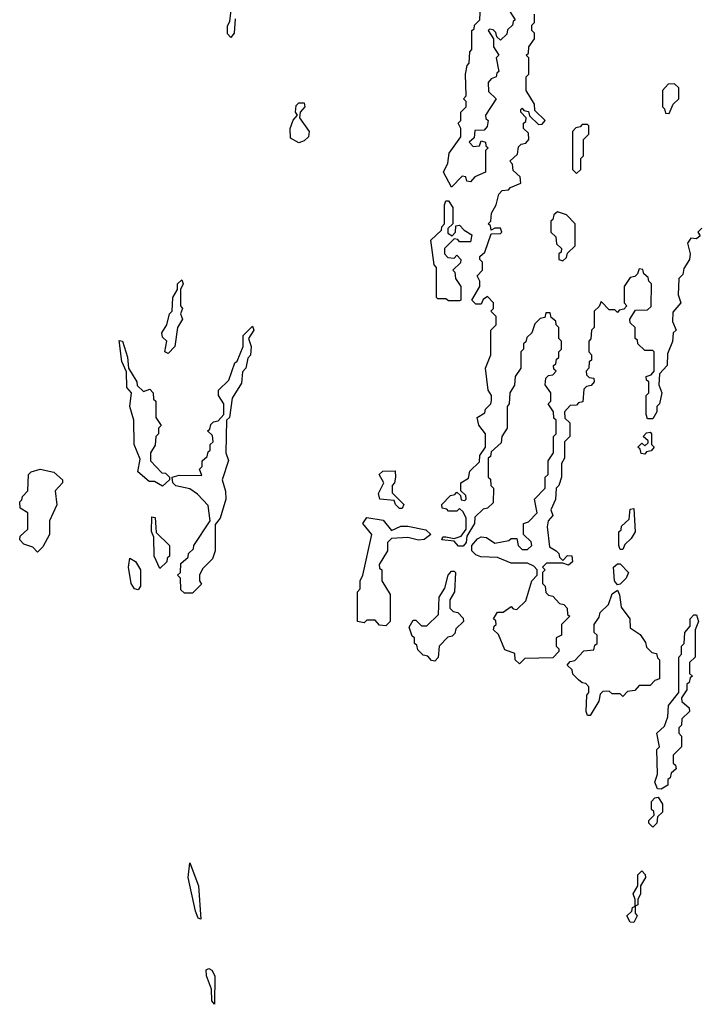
# Model space of a CAD drawing. Extents: x 2776963 to 2884430, y 684484 to 829250.
# Tile 197 of 256: x 2838510 to 2841013, y 791830 to 795445. Entities that reach past the tile are written whole.
import ezdxf

# ---------------------------------------------------------------- set-up
doc = ezdxf.new("R2010")
doc.units = 0

msp = doc.modelspace()

# ---------------------------------------------------------------- linework, layer by layer
at = {"layer": '0CON20XD'}
for points in [[(2839285, 795380), (2839273.6, 795393.6), (2839273, 795423), (2839281.7, 795438.3), (2839292.5, 795535)], [(2840310, 795475), (2840330, 795445), (2840321.7, 795438.3), (2840320, 795425), (2840301.7, 795408.3), (2840298.3, 795391.7), (2840275, 795370), (2840261.7, 795381.7), (2840258.3, 795398.3), (2840248.3, 795408.3), (2840235, 795410), (2840230, 795405), (2840250, 795375), (2840250, 795345), (2840270, 795315), (2840260, 795305), (2840270, 795255), (2840261.7, 795248.3), (2840260, 795235), (2840241.7, 795228.3), (2840230, 795215), (2840231.7, 795181.7), (2840260, 795155), (2840220, 795095), (2840221.7, 795081.7), (2840230, 795075), (2840227, 795053), (2840215, 795040), (2840181.7, 795038.3), (2840178.3, 795011.7), (2840160, 794995), (2840175, 794980), (2840198.3, 794981.7), (2840205, 795000), (2840220, 794995), (2840221.7, 794981.7), (2840230, 794975), (2840220, 794965), (2840220, 794885), (2840181.7, 794868.3), (2840165, 794850), (2840151.7, 794851.7), (2840148.3, 794868.3), (2840135, 794870), (2840095, 794830), (2840066.7, 794885), (2840081.7, 794918.3), (2840087.5, 794955), (2840130, 795015), (2840130, 795045), (2840120, 795065), (2840130, 795075), (2840130, 795105), (2840150, 795125), (2840150, 795145), (2840140, 795155), (2840150, 795165), (2840147.5, 795245), (2840153, 795277), (2840160, 795285), (2840163, 795327), (2840170, 795335), (2840170, 795405), (2840178.3, 795411.7), (2840180, 795425), (2840200, 795445), (2840202.5, 795495)], [(2839301.7, 795448.3), (2839297.5, 795395), (2839285, 795380)], [(2840345, 793080), (2840330, 793095), (2840328.3, 793118.3), (2840291.7, 793131.7), (2840268.3, 793188.3), (2840250, 793205), (2840251.7, 793218.3), (2840260, 793225), (2840258.3, 793238.3), (2840250, 793245), (2840265, 793270), (2840285, 793270), (2840315, 793290), (2840321.7, 793281.7), (2840335, 793280), (2840368.3, 793311.7), (2840390, 793385), (2840410, 793405), (2840410, 793425), (2840398.3, 793438.3), (2840375, 793450), (2840315, 793450), (2840265, 793470), (2840203, 793473), (2840185, 793480), (2840170, 793495), (2840170, 793515), (2840190.7, 793539.3), (2840205, 793546.7), (2840223.9, 793543.9), (2840255, 793522.5), (2840306.7, 793533.3), (2840315, 793540), (2840335, 793540), (2840340, 793515), (2840355, 793500), (2840375, 793500), (2840390, 793515), (2840388.3, 793528.3), (2840360, 793555), (2840360, 793595), (2840378.3, 793601.7), (2840410, 793635), (2840400, 793685), (2840440, 793725), (2840440, 793765), (2840450, 793775), (2840450, 793825), (2840470, 793855), (2840470, 793915), (2840480, 793925), (2840480, 793975), (2840471.7, 793981.7), (2840470, 794005), (2840450, 794035), (2840460, 794045), (2840460, 794075), (2840440, 794105), (2840441.7, 794128.3), (2840451.7, 794138.3), (2840468.3, 794141.7), (2840480, 794155), (2840471.7, 794161.7), (2840470, 794175), (2840478.3, 794181.7), (2840481.7, 794198.3), (2840490, 794205), (2840490, 794225), (2840500, 794235), (2840500, 794265), (2840490, 794275), (2840490, 794315), (2840480, 794325), (2840478.3, 794338.3), (2840461.7, 794351.7), (2840458.3, 794368.3), (2840441.7, 794368.3), (2840438.3, 794351.7), (2840421.7, 794348.3), (2840401.7, 794328.3), (2840390, 794295), (2840371.7, 794278.3), (2840368.3, 794261.7), (2840360, 794255), (2840360, 794235), (2840350, 794225), (2840350, 794165), (2840330, 794135), (2840327, 794103), (2840310, 794075), (2840307.5, 794035), (2840300, 794025), (2840300, 793945), (2840280, 793915), (2840278.3, 793891.7), (2840241.7, 793858.3), (2840238.3, 793841.7), (2840230, 793835), (2840230, 793765), (2840238.3, 793758.3), (2840240, 793735), (2840250, 793725), (2840248.3, 793671.7), (2840228.3, 793651.7), (2840211.7, 793648.3), (2840181.7, 793618.3), (2840180, 793595), (2840151.7, 793548.3), (2840150, 793525), (2840138.3, 793511.7), (2840121.7, 793511.7), (2840105, 793530), (2840060, 793535), (2840063.9, 793546.1), (2840075, 793546.7), (2840105, 793540), (2840131.7, 793548.3), (2840150, 793575), (2840150, 793615), (2840138.3, 793638.3), (2840125, 793650), (2840115, 793640), (2840085, 793640), (2840078.3, 793648.3), (2840061.7, 793651.7), (2840060, 793665), (2840091.7, 793698.3), (2840108.3, 793701.7), (2840115, 793710), (2840128.3, 793698.3), (2840131.7, 793681.7), (2840145, 793680), (2840150, 793685), (2840148.3, 793698.3), (2840130, 793715), (2840130, 793745), (2840158.3, 793761.7), (2840163, 793787), (2840198.3, 793821.7), (2840200, 793845), (2840220, 793875), (2840220, 793925), (2840196.4, 793956.4), (2840190, 793985), (2840218.3, 794001.7), (2840220, 794015), (2840240, 794035), (2840243, 794047), (2840242.5, 794065), (2840230, 794085), (2840220, 794165), (2840240, 794215), (2840240, 794305), (2840260, 794325), (2840260, 794355), (2840240, 794375), (2840250, 794385), (2840250, 794405), (2840228.3, 794428.3), (2840211.7, 794418.3), (2840205, 794400), (2840185, 794400), (2840170, 794415), (2840200, 794465), (2840200, 794485), (2840190, 794505), (2840210, 794525), (2840210, 794555), (2840200, 794565), (2840200, 794575), (2840218.3, 794591.7), (2840241.7, 794658.3), (2840275, 794660), (2840280, 794665), (2840275, 794680), (2840255, 794680), (2840241.7, 794671.7), (2840238.3, 794688.3), (2840230, 794695), (2840240, 794705), (2840242.5, 794735), (2840260, 794765), (2840270, 794805), (2840281.7, 794818.3), (2840305, 794820), (2840311.7, 794828.3), (2840350, 794845), (2840348.3, 794868.3), (2840321.7, 794891.7), (2840320, 794915), (2840310, 794925), (2840338.3, 794951.7), (2840341.7, 794978.3), (2840351.7, 794988.3), (2840368.3, 794991.7), (2840380, 795005), (2840378.3, 795028.3), (2840360, 795045), (2840360, 795065), (2840368.3, 795071.7), (2840370, 795085), (2840350, 795105), (2840350, 795115), (2840355, 795120), (2840361.7, 795111.7), (2840378.3, 795108.3), (2840381.7, 795091.7), (2840415, 795060), (2840428.3, 795061.7), (2840440, 795075), (2840401.7, 795111.7), (2840400, 795135), (2840370, 795185), (2840370, 795235), (2840380, 795245), (2840380, 795305), (2840370, 795315), (2840378.3, 795321.7), (2840380, 795345), (2840400, 795375), (2840400, 795395), (2840390, 795405), (2840390, 795425), (2840400, 795435), (2840400, 795465)], [(2840895, 795100), (2840910, 795135), (2840930, 795155), (2840930, 795195), (2840915, 795210), (2840891.7, 795208.3), (2840870, 795185), (2840870, 795125), (2840878.3, 795118.3), (2840881.7, 795101.7), (2840895, 795100)], [(2839535, 794992.5), (2839505, 795010), (2839503.8, 795045), (2839514.1, 795075.9), (2839530, 795095), (2839523.3, 795105), (2839525, 795130), (2839535, 795140), (2839555, 795140), (2839557.5, 795125), (2839540, 795105), (2839537.5, 795085), (2839572.5, 795035), (2839570, 795015), (2839555, 795000), (2839535, 794992.5)], [(2840555, 794880), (2840570, 794895), (2840570, 794935), (2840580, 794945), (2840580, 795005), (2840600, 795025), (2840600, 795055), (2840595, 795060), (2840575, 795060), (2840568.3, 795051.7), (2840551.7, 795048.3), (2840540, 795035), (2840540, 794895), (2840555, 794880)], [(2840125, 794412.5), (2840085, 794412.5), (2840075, 794420), (2840045, 794420), (2840040, 794425), (2840040, 794535), (2840032.5, 794545), (2840020, 794635), (2840058.3, 794671.7), (2840060, 794685), (2840070, 794695), (2840070, 794765), (2840075, 794780), (2840085, 794780), (2840100, 794755), (2840100, 794695), (2840081.7, 794678.3), (2840081.7, 794661.7), (2840098.3, 794651.7), (2840110, 794665), (2840111.7, 794688.3), (2840125, 794690), (2840141.7, 794671.7), (2840170, 794655), (2840165, 794630), (2840125, 794630), (2840118.3, 794638.3), (2840105, 794640), (2840070, 794605), (2840070, 794585), (2840081.7, 794571.7), (2840105, 794570), (2840115, 794580), (2840130, 794565), (2840128.3, 794551.7), (2840100, 794525), (2840108.3, 794518.3), (2840110, 794495), (2840130, 794465), (2840130, 794415), (2840125, 794412.5)], [(2840505, 794560), (2840518.3, 794571.7), (2840521.7, 794588.3), (2840550, 794615), (2840550, 794695), (2840518.3, 794728.3), (2840485, 794740), (2840471.7, 794728.3), (2840468.3, 794711.7), (2840460, 794705), (2840460, 794665), (2840478.3, 794648.3), (2840481.7, 794621.7), (2840500, 794605), (2840498.3, 794591.7), (2840490, 794585), (2840490, 794565), (2840505, 794560)], [(2841015, 794680), (2841000, 794665), (2841008.3, 794651.7), (2840995, 794640), (2840975, 794642.5), (2840962, 794625), (2840972.5, 794585), (2840970, 794565), (2840948.3, 794531.7), (2840945, 794510), (2840930, 794495), (2840927.5, 794435), (2840937.5, 794405), (2840908.3, 794371.7), (2840907, 794337), (2840920, 794305), (2840910, 794295), (2840907, 794263), (2840888.3, 794218.3), (2840887.5, 794175), (2840860, 794145), (2840857.5, 794105), (2840867.5, 794075), (2840860, 794035), (2840850, 794025), (2840850, 794005), (2840835, 793980), (2840815, 793980), (2840810, 793995), (2840810, 794065), (2840820, 794075), (2840820, 794115), (2840811.7, 794121.7), (2840810, 794135), (2840828.3, 794141.7), (2840840, 794155), (2840840, 794225), (2840835, 794230), (2840805, 794230), (2840780, 794255), (2840778.3, 794268.3), (2840770, 794275), (2840770, 794315), (2840751.7, 794331.7), (2840750, 794345), (2840771.7, 794378.3), (2840815, 794380), (2840828.3, 794391.7), (2840830, 794475), (2840820, 794485), (2840818.3, 794498.3), (2840801.7, 794511.7), (2840798.3, 794528.3), (2840785, 794530), (2840778.3, 794511.7), (2840768.3, 794501.7), (2840751.7, 794498.3), (2840730, 794465), (2840730, 794405), (2840740, 794395), (2840728.3, 794381.7), (2840711.7, 794378.3), (2840705, 794370), (2840695, 794380), (2840675, 794380), (2840645, 794410), (2840638.3, 794391.7), (2840620, 794375), (2840620, 794315), (2840610, 794305), (2840607, 794273), (2840600, 794265), (2840600, 794225), (2840610, 794215), (2840610, 794195), (2840601.7, 794188.3), (2840600, 794165), (2840590, 794155), (2840591.7, 794141.7), (2840601.7, 794131.7), (2840618.3, 794128.3), (2840620, 794115), (2840608.3, 794101.7), (2840591.7, 794098.3), (2840581.7, 794088.3), (2840578.3, 794041.7), (2840561.7, 794038.3), (2840555, 794030), (2840531.7, 794028.3), (2840510, 794005), (2840511.7, 793981.7), (2840530, 793965), (2840530, 793915), (2840510, 793895), (2840510, 793835), (2840500, 793815), (2840500, 793765), (2840490, 793735), (2840480, 793725), (2840477, 793683), (2840460, 793645), (2840467.5, 793625), (2840450, 793605), (2840447, 793583), (2840455, 793510), (2840480, 793495), (2840490, 793485), (2840491.7, 793471.7), (2840505, 793460), (2840521.7, 793478.3), (2840537, 793477), (2840540, 793455), (2840525, 793442.5), (2840505, 793450), (2840445, 793450), (2840430, 793435), (2840440, 793425), (2840430, 793415), (2840430, 793375), (2840440, 793365), (2840441.7, 793341.7), (2840451.7, 793331.7), (2840468.3, 793328.3), (2840491.7, 793301.7), (2840508.3, 793298.3), (2840520, 793285), (2840521.7, 793261.7), (2840530, 793255), (2840500, 793225), (2840500, 793185), (2840480, 793175), (2840480, 793145), (2840490, 793135), (2840490, 793125), (2840468.3, 793101.7), (2840365, 793100), (2840345, 793080)], [(2839055, 794220), (2839042.5, 794225), (2839050, 794265), (2839035, 794280), (2839032.5, 794295), (2839050, 794325), (2839060, 794365), (2839070, 794375), (2839072.5, 794425), (2839090, 794455), (2839090, 794475), (2839105, 794490), (2839110, 794475), (2839100, 794455), (2839100, 794395), (2839107.5, 794385), (2839100, 794365), (2839107.5, 794345), (2839090, 794315), (2839080, 794245), (2839055, 794220)], [(2839145, 793340), (2839115, 793340), (2839101.7, 793351.7), (2839100, 793395), (2839090, 793405), (2839100, 793415), (2839101.7, 793448.3), (2839128.3, 793471.7), (2839130, 793485), (2839148.3, 793501.7), (2839150, 793515), (2839210, 793605), (2839201.7, 793661.7), (2839163.3, 793703.3), (2839135, 793722.5), (2839083.9, 793733.9), (2839072.5, 793745), (2839070, 793765), (2839095, 793773.3), (2839178.3, 793771.7), (2839170, 793795), (2839180, 793805), (2839180, 793825), (2839198.3, 793841.7), (2839201.7, 793858.3), (2839210, 793865), (2839210, 793885), (2839220, 793895), (2839218.3, 793918.3), (2839200, 793935), (2839208.3, 793941.7), (2839211.7, 793958.3), (2839221.7, 793968.3), (2839238.3, 793971.7), (2839260, 793995), (2839260, 794035), (2839240, 794065), (2839240, 794085), (2839278.3, 794121.7), (2839300, 794185), (2839308.3, 794191.7), (2839330, 794245), (2839330, 794285), (2839365, 794320), (2839370, 794305), (2839350, 794275), (2839360, 794245), (2839357, 794213), (2839348.3, 794201.7), (2839340, 794165), (2839328.3, 794151.7), (2839325, 794110), (2839290, 794055), (2839280, 793985), (2839270, 793975), (2839266.7, 793855), (2839276.4, 793826.4), (2839253.8, 793755), (2839266.2, 793713.8), (2839266.7, 793685), (2839246.7, 793615), (2839228.3, 793591.7), (2839227.5, 793495), (2839217.5, 793465), (2839181.7, 793428.3), (2839170, 793405), (2839170, 793385), (2839177, 793373), (2839145, 793340)], [(2839035, 793732.5), (2839005, 793750), (2838985, 793750), (2838944.4, 793784.4), (2838952, 793832), (2838930.6, 793885), (2838928.8, 793975), (2838914.6, 794025.4), (2838920, 794075), (2838904, 794095), (2838901.7, 794151.7), (2838885, 794190), (2838875, 794267.5), (2838887.5, 794265), (2838906.4, 794206.4), (2838910, 794165), (2838940, 794115), (2838941.7, 794101.7), (2838965, 794080), (2838988.3, 794088.3), (2839000, 794075), (2839001.7, 794051.7), (2839010, 794045), (2839010, 793985), (2839030, 793955), (2839020, 793945), (2839020, 793925), (2839010, 793915), (2839007, 793883), (2838990, 793855), (2838990, 793825), (2839031.7, 793781.7), (2839045, 793780), (2839060, 793765), (2839060, 793755), (2839035, 793732.5)], [(2840805, 793850), (2840791.7, 793851.7), (2840788.3, 793868.3), (2840780, 793875), (2840795, 793890), (2840805, 793880), (2840818.3, 793891.7), (2840818.3, 793898.3), (2840800, 793915), (2840811.7, 793928.3), (2840825, 793930), (2840830, 793925), (2840830, 793885), (2840840, 793875), (2840828.3, 793861.7), (2840811.7, 793858.3), (2840805, 793850)], [(2838575, 793490), (2838558.3, 793508.3), (2838525, 793520), (2838510, 793535), (2838511.7, 793548.3), (2838540, 793575), (2838540, 793635), (2838511.7, 793651.7), (2838510, 793675), (2838518.3, 793681.7), (2838520, 793695), (2838540, 793715), (2838542.5, 793775), (2838552.5, 793785), (2838585, 793794.2), (2838635, 793784.2), (2838666.7, 793755), (2838666.7, 793745), (2838640, 793715), (2838646.1, 793663.9), (2838620, 793605), (2838620, 793555), (2838595, 793510), (2838575, 793490)], [(2839915, 793650), (2839905, 793650), (2839890, 793665), (2839885, 793680), (2839832.5, 793685), (2839827.5, 793705), (2839847.5, 793745), (2839830, 793775), (2839843, 793787), (2839888.3, 793788.3), (2839890, 793765), (2839886.7, 793745), (2839877.5, 793735), (2839878.3, 793708.3), (2839920, 793665), (2839915, 793650)], [(2840725, 793500), (2840715, 793500), (2840710, 793515), (2840710, 793565), (2840718.3, 793571.7), (2840720, 793585), (2840748.3, 793611.7), (2840751.7, 793648.3), (2840765, 793650), (2840770, 793565), (2840755, 793540), (2840731.7, 793518.3), (2840725, 793500)], [(2839025, 793430), (2839004.4, 793475), (2839002.5, 793545), (2838994, 793566), (2838995, 793620), (2839007, 793617), (2839011.7, 793561.7), (2839060, 793515), (2839060, 793475), (2839051.7, 793468.3), (2839050, 793455), (2839025, 793430)], [(2839855, 793220), (2839831.7, 793221.7), (2839815, 793240), (2839785, 793240), (2839775, 793230), (2839750, 793235), (2839750, 793345), (2839760, 793355), (2839760, 793385), (2839770, 793405), (2839802.5, 793555), (2839770, 793595), (2839785, 793616.7), (2839845, 793607.5), (2839875, 793570), (2839910, 793585), (2839935, 793586), (2840001.7, 793571.7), (2840020, 793555), (2839995, 793536.7), (2839974, 793534), (2839935, 793543.3), (2839875, 793540), (2839860, 793525), (2839860, 793495), (2839830, 793445), (2839831.7, 793431.7), (2839840, 793425), (2839840, 793385), (2839870, 793335), (2839870, 793235), (2839855, 793220)], [(2838945, 793351.2), (2838931.2, 793355), (2838919.4, 793375), (2838909.4, 793435), (2838915, 793467.5), (2838935, 793455.8), (2838953.6, 793425), (2838954, 793365), (2838945, 793351.2)], [(2840705, 793370), (2840694.2, 793384.2), (2840690, 793435), (2840705, 793447.5), (2840715, 793447.5), (2840746, 793415), (2840736.7, 793395), (2840715, 793372.5), (2840705, 793370)], [(2840035, 793090), (2840021.7, 793091.7), (2840008.3, 793108.3), (2839991.7, 793111.7), (2839971.7, 793131.7), (2839968.3, 793148.3), (2839960, 793155), (2839960, 793175), (2839951.7, 793181.7), (2839940, 793215), (2839955, 793240), (2839965, 793240), (2839985, 793220), (2840005, 793220), (2840048.3, 793261.7), (2840050, 793325), (2840071.7, 793358.3), (2840083.3, 793405), (2840095, 793420), (2840105, 793420), (2840110, 793415), (2840106.7, 793345), (2840090, 793315), (2840090, 793285), (2840101.7, 793271.7), (2840118.3, 793268.3), (2840138.3, 793248.3), (2840140, 793235), (2840111.7, 793208.3), (2840108.3, 793191.7), (2840098.3, 793181.7), (2840081.7, 793178.3), (2840050, 793145), (2840047, 793103), (2840035, 793090)], [(2840605, 792890), (2840595, 792890), (2840590, 792905), (2840592.5, 792965), (2840600, 792975), (2840600, 792995), (2840588.3, 793008.3), (2840575, 793010), (2840561.7, 793021.7), (2840541.7, 793041.7), (2840538.3, 793058.3), (2840520, 793075), (2840531.7, 793088.3), (2840548.3, 793091.7), (2840581.7, 793128.3), (2840618.3, 793131.7), (2840621.7, 793148.3), (2840630, 793155), (2840630, 793185), (2840620, 793195), (2840620, 793225), (2840638.3, 793251.7), (2840641.7, 793268.3), (2840672.5, 793297.5), (2840685, 793337.5), (2840705, 793350), (2840713, 793333), (2840718.3, 793288.3), (2840750, 793245), (2840751.7, 793211.7), (2840788.3, 793188.3), (2840808.3, 793158.3), (2840811.7, 793141.7), (2840831.7, 793121.7), (2840848.3, 793118.3), (2840851.7, 793101.7), (2840860, 793095), (2840860, 793025), (2840841.7, 793018.3), (2840825, 793000), (2840785, 793000), (2840768.3, 792981.7), (2840741.7, 792978.3), (2840725, 792960), (2840715, 792970), (2840685, 792970), (2840675, 792980), (2840651.7, 792978.3), (2840641.7, 792968.3), (2840637, 792943), (2840605, 792890)], [(2840865, 792620), (2840851.7, 792621.7), (2840842.5, 792645), (2840852.5, 792675), (2840850, 792765), (2840860, 792775), (2840850, 792825), (2840878.3, 792851.7), (2840890, 792885), (2840893, 792927), (2840930, 792975), (2840930, 793105), (2840940, 793115), (2840940, 793145), (2840950, 793155), (2840952.5, 793195), (2840971.7, 793218.3), (2840972.5, 793245), (2840985, 793260), (2840995, 793260), (2841002.5, 793235), (2840990, 793205), (2840990, 793105), (2840970, 793085), (2840970, 793045), (2840980, 793035), (2840971.7, 793028.3), (2840968.3, 793011.7), (2840960, 793005), (2840960, 792985), (2840940, 792955), (2840941.7, 792941.7), (2840968.3, 792918.3), (2840970, 792905), (2840941.7, 792878.3), (2840940, 792855), (2840930, 792845), (2840930, 792825), (2840940, 792815), (2840940, 792775), (2840910, 792745), (2840910, 792715), (2840918.3, 792708.3), (2840920, 792695), (2840901.7, 792678.3), (2840898.3, 792661.7), (2840890, 792655), (2840890, 792635), (2840865, 792620)], [(2840835, 792480), (2840820, 792495), (2840820, 792505), (2840840, 792525), (2840838.3, 792538.3), (2840830, 792545), (2840830, 792575), (2840841.7, 792588.3), (2840855, 792590), (2840870, 792565), (2840870, 792535), (2840851.7, 792518.3), (2840850, 792495), (2840835, 792480)], [(2839175, 792142.5), (2839165, 792146.7), (2839155, 792172.5), (2839128.5, 792295), (2839135, 792350), (2839166.8, 792265), (2839175, 792142.5)], [(2840765, 792130), (2840751.7, 792131.7), (2840740, 792155), (2840758.3, 792171.7), (2840760, 792185), (2840770, 792190), (2840770, 792215), (2840762.5, 792235), (2840780, 792265), (2840780, 792305), (2840795, 792320), (2840807, 792307), (2840807.5, 792295), (2840790, 792265), (2840790, 792235), (2840780, 792215), (2840780, 792195), (2840770, 792190), (2840770, 792165), (2840777.5, 792155), (2840765, 792130)], [(2839225, 791830), (2839215, 791842.5), (2839214.5, 791885), (2839195.5, 791935), (2839195, 791956.2), (2839205, 791961.4), (2839215.4, 791955), (2839226.4, 791935), (2839225, 791830)]]:
    msp.add_lwpolyline(points, dxfattribs=at)

doc.saveas('drawing.dxf')
